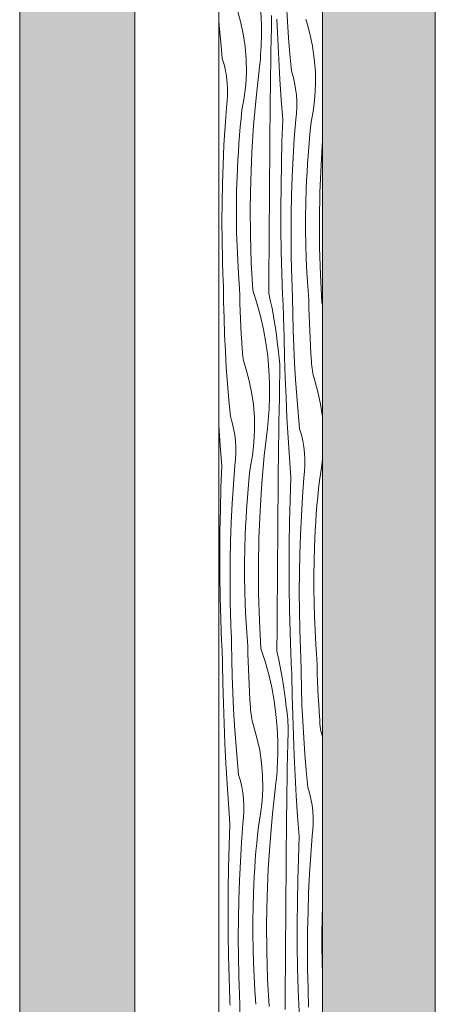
# Model space of a CAD drawing. Header units: millimetres. Extents: x -7814 to 55813, y 465 to 25965.
# Tile 62 of 112: x 43664 to 44386, y 9682 to 11391. Entities that reach past the tile are written whole.
import ezdxf

# ---------------------------------------------------------------- set-up
doc = ezdxf.new("R2010")
doc.units = ezdxf.units.MM
doc.layers.add('2D Drafting - General2', color=251, linetype='Continuous', lineweight=15)
doc.layers.add('2D Drafting - General81', color=251, linetype='Continuous', lineweight=20)

# ---------------------------------------------------------------- blocks, each defined once
blk = doc.blocks.new('*X22')
at = {"layer": '2D Drafting - General81', "linetype": 'Continuous'}
for p, q in [((-54687.1, 59640.3), (-54688.8, 59668.8)), ((-54768.2, 59640.4), (-54774.2, 59661.8)), ((-54733.3, 59657.4), (-54732.2, 59633.9)), ((-54714.8, 59629.8), (-54714.4, 59650.7)), ((-54805.2, 59632.9), (-54805.8, 59642.6)), ((-54802.8, 59604.4), (-54805.2, 59632.9)), ((-54763.5, 59618.8), (-54768.2, 59640.4)), ((-54732.2, 59633.9), (-54732.1, 59610.4)), ((-54715.2, 59608.9), (-54714.8, 59629.8)), ((-54703.7, 59609.1), (-54705.1, 59644)), ((-54685.1, 59611.7), (-54687.1, 59640.3)), ((-54654.1, 59640.6), (-54655.3, 59644.4)), ((-54648.1, 59619.3), (-54654.1, 59640.6)), ((-54760.3, 59596.8), (-54763.5, 59618.8)), ((-54643.5, 59597.6), (-54648.1, 59619.3)), ((-54800.1, 59576), (-54802.8, 59604.4)), ((-54758.5, 59574.7), (-54760.3, 59596.8)), ((-54732.9, 59589.8), (-54732.6, 59596.6)), ((-54732.6, 59596.6), (-54732.3, 59603.5)), ((-54732.3, 59603.5), (-54732.1, 59610.4)), ((-54715.6, 59588), (-54715.2, 59608.9)), ((-54701.9, 59574.2), (-54703.7, 59609.1)), ((-54682.7, 59583.3), (-54685.1, 59611.7)), ((-54640.3, 59575.6), (-54643.5, 59597.6)), ((-54733.9, 59576.1), (-54733.4, 59582.9)), ((-54733.4, 59582.9), (-54732.9, 59589.8)), ((-54715.9, 59567.2), (-54715.6, 59588)), ((-54680, 59554.8), (-54682.7, 59583.3)), ((-54797, 59565.7), (-54800.1, 59576)), ((-54794.6, 59555.3), (-54797, 59565.7)), ((-54758.2, 59552.5), (-54758.5, 59574.7)), ((-54736.1, 59555.6), (-54735.2, 59562.4)), ((-54735.2, 59562.4), (-54734.5, 59569.2)), ((-54734.5, 59569.2), (-54733.9, 59576.1)), ((-54716.2, 59546.3), (-54715.9, 59567.2)), ((-54699.9, 59539.4), (-54701.9, 59574.2)), ((-54638.5, 59553.5), (-54640.3, 59575.6)), ((-54792.7, 59544.7), (-54794.6, 59555.3)), ((-54791.5, 59534), (-54792.7, 59544.7)), ((-54759.3, 59530.4), (-54758.2, 59552.5)), ((-54741.4, 59508), (-54736.1, 59555.6)), ((-54716.5, 59525.4), (-54716.2, 59546.3)), ((-54677, 59544.5), (-54680, 59554.8)), ((-54674.5, 59534.1), (-54677, 59544.5)), ((-54638.1, 59531.4), (-54638.5, 59553.5)), ((-54790.8, 59523.3), (-54791.5, 59534)), ((-54761.8, 59508.3), (-54759.3, 59530.4)), ((-54697.6, 59504.6), (-54699.9, 59539.4)), ((-54672.7, 59523.5), (-54674.5, 59534.1)), ((-54639.2, 59509.2), (-54638.1, 59531.4)), ((-54791.4, 59501.9), (-54790.8, 59512.6)), ((-54790.8, 59512.6), (-54790.8, 59523.3)), ((-54716.8, 59504.5), (-54716.5, 59525.4)), ((-54671.4, 59512.9), (-54672.7, 59523.5)), ((-54670.8, 59502.2), (-54671.4, 59512.9)), ((-54792.6, 59491.2), (-54791.4, 59501.9)), ((-54765.8, 59486.5), (-54761.8, 59508.3)), ((-54745.6, 59460.4), (-54741.4, 59508)), ((-54717, 59483.6), (-54716.8, 59504.5)), ((-54695, 59469.7), (-54697.6, 59504.6)), ((-54670.7, 59491.4), (-54670.8, 59502.2)), ((-54641.8, 59487.2), (-54639.2, 59509.2)), ((-54795, 59458.3), (-54792.6, 59491.2)), ((-54767.3, 59472.1), (-54765.8, 59486.5)), ((-54717.3, 59444.2), (-54717, 59483.6)), ((-54672.5, 59470.1), (-54671.3, 59480.7)), ((-54671.3, 59480.7), (-54670.7, 59491.4)), ((-54645.7, 59465.3), (-54641.8, 59487.2)), ((-54768.7, 59457.6), (-54767.3, 59472.1)), ((-54748.7, 59412.7), (-54745.6, 59460.4)), ((-54696.5, 59431.6), (-54695, 59469.7)), ((-54675, 59437.1), (-54672.5, 59470.1)), ((-54647.3, 59450.9), (-54645.7, 59465.3)), ((-54797.1, 59425.3), (-54795, 59458.3)), ((-54771.1, 59428.7), (-54770, 59443.2)), ((-54770, 59443.2), (-54768.7, 59457.6)), ((-54717.7, 59404.9), (-54717.3, 59444.2)), ((-54648.7, 59436.5), (-54647.3, 59450.9)), ((-54798.6, 59392.3), (-54797.1, 59425.3)), ((-54772.1, 59414.3), (-54771.1, 59428.7)), ((-54697.5, 59393.5), (-54696.5, 59431.6)), ((-54677, 59404.1), (-54675, 59437.1)), ((-54649.9, 59422), (-54648.7, 59436.5)), ((-54628.6, 59391.5), (-54625.8, 59434.3)), ((-54773, 59399.8), (-54772.1, 59414.3)), ((-54750.6, 59364.9), (-54748.7, 59412.7)), ((-54652.1, 59393.1), (-54651.1, 59407.6)), ((-54651.1, 59407.6), (-54649.9, 59422)), ((-54799.7, 59359.3), (-54798.6, 59392.3)), ((-54773.7, 59385.3), (-54773, 59399.8)), ((-54718, 59365.6), (-54717.7, 59404.9)), ((-54698.1, 59355.3), (-54697.5, 59393.5)), ((-54678.5, 59371.1), (-54677, 59404.1)), ((-54652.9, 59378.6), (-54652.1, 59393.1)), ((-54630.6, 59343.7), (-54628.6, 59391.5)), ((-54774.4, 59370.8), (-54773.7, 59385.3)), ((-54653.7, 59364.1), (-54652.9, 59378.6)), ((-54800.4, 59326.2), (-54799.7, 59359.3)), ((-54775.1, 59346.6), (-54774.4, 59370.8)), ((-54751.5, 59317.1), (-54750.6, 59364.9)), ((-54718.3, 59326.2), (-54718, 59365.6)), ((-54679.7, 59338.1), (-54678.5, 59371.1)), ((-54654.3, 59349.6), (-54653.7, 59364.1)), ((-54775.5, 59322.5), (-54775.1, 59346.6)), ((-54698.4, 59317.2), (-54698.1, 59355.3)), ((-54655, 59325.5), (-54654.3, 59349.6)), ((-54631.4, 59295.9), (-54630.6, 59343.7)), ((-54800.6, 59293.2), (-54800.4, 59326.2)), ((-54775.5, 59298.4), (-54775.5, 59322.5)), ((-54718.6, 59286.9), (-54718.3, 59326.2)), ((-54680.3, 59305.1), (-54679.7, 59338.1)), ((-54655.4, 59301.3), (-54655, 59325.5)), ((-54751.2, 59269.3), (-54751.5, 59317.1)), ((-54698.2, 59279), (-54698.4, 59317.2)), ((-54680.5, 59272), (-54680.3, 59305.1)), ((-54800.4, 59260.1), (-54800.6, 59293.2)), ((-54775.1, 59274.2), (-54775.5, 59298.4)), ((-54655.4, 59277.2), (-54655.4, 59301.3)), ((-54631.1, 59248.1), (-54631.4, 59295.9)), ((-54774.4, 59250.1), (-54775.1, 59274.2)), ((-54718.9, 59247.5), (-54718.6, 59286.9)), ((-54697.6, 59240.9), (-54698.2, 59279)), ((-54680.3, 59239), (-54680.5, 59272)), ((-54655, 59253), (-54655.4, 59277.2)), ((-54799.7, 59227.1), (-54800.4, 59260.1)), ((-54749.8, 59221.5), (-54751.2, 59269.3)), ((-54773.3, 59225.9), (-54774.4, 59250.1)), ((-54719.1, 59208.2), (-54718.9, 59247.5)), ((-54696.6, 59202.7), (-54697.6, 59240.9)), ((-54679.6, 59205.9), (-54680.3, 59239)), ((-54654.3, 59228.9), (-54655, 59253)), ((-54629.7, 59200.3), (-54631.1, 59248.1)), ((-54799.5, 59221.5), (-54799.7, 59227.1)), ((-54799.4, 59216), (-54799.5, 59221.5)), ((-54771.8, 59201.8), (-54773.3, 59225.9)), ((-54747.2, 59173.7), (-54749.8, 59221.5)), ((-54653.2, 59204.8), (-54654.3, 59228.9)), ((-54799.2, 59210.4), (-54799.4, 59216)), ((-54799, 59204.9), (-54799.2, 59210.4)), ((-54798.8, 59199.3), (-54799, 59204.9)), ((-54719.4, 59168.8), (-54719.1, 59208.2)), ((-54695.3, 59164.6), (-54696.6, 59202.7)), ((-54679.5, 59200.4), (-54679.6, 59205.9)), ((-54651.8, 59180.7), (-54653.2, 59204.8)), ((-54798.5, 59193.8), (-54798.8, 59199.3)), ((-54798.3, 59188.2), (-54798.5, 59193.8)), ((-54798.1, 59182.7), (-54798.3, 59188.2)), ((-54770, 59177.8), (-54771.8, 59201.8)), ((-54679.3, 59194.8), (-54679.5, 59200.4)), ((-54679.1, 59189.3), (-54679.3, 59194.8)), ((-54678.9, 59183.7), (-54679.1, 59189.3)), ((-54627.1, 59152.6), (-54629.7, 59200.3)), ((-54797.7, 59154.1), (-54798.1, 59182.7)), ((-54769.8, 59164.4), (-54770, 59177.8)), ((-54747.2, 59173.7), (-54740, 59151.4)), ((-54719.4, 59168.8), (-54716.7, 59156.9)), ((-54678.7, 59178.2), (-54678.9, 59183.7)), ((-54678.5, 59172.6), (-54678.7, 59178.2)), ((-54678.2, 59167.1), (-54678.5, 59172.6)), ((-54650, 59156.6), (-54651.8, 59180.7)), ((-54797, 59125.6), (-54797.7, 59154.1)), ((-54769.4, 59151.1), (-54769.8, 59164.4)), ((-54768.9, 59137.8), (-54769.4, 59151.1)), ((-54740, 59151.4), (-54733.8, 59128.7)), ((-54716.7, 59156.9), (-54714.2, 59144.9)), ((-54695.1, 59159.9), (-54695.3, 59164.6)), ((-54694.9, 59155.2), (-54695.1, 59159.9)), ((-54694.6, 59150.6), (-54694.9, 59155.2)), ((-54678, 59161.5), (-54678.2, 59167.1)), ((-54677.7, 59133), (-54678, 59161.5)), ((-54649.7, 59143.3), (-54650, 59156.6)), ((-54627.1, 59152.6), (-54625.8, 59148.6)), ((-54768.4, 59124.5), (-54768.9, 59137.8)), ((-54714.2, 59144.9), (-54711.9, 59132.8)), ((-54694.4, 59145.9), (-54694.6, 59150.6)), ((-54694.2, 59141.2), (-54694.4, 59145.9)), ((-54694, 59136.5), (-54694.2, 59141.2)), ((-54693.7, 59131.9), (-54694, 59136.5)), ((-54649.3, 59130), (-54649.7, 59143.3)), ((-54796, 59097), (-54797, 59125.6)), ((-54767.8, 59111.2), (-54768.4, 59124.5)), ((-54733.8, 59128.7), (-54728.5, 59105.7)), ((-54711.9, 59132.8), (-54709.7, 59120.7)), ((-54709.7, 59120.7), (-54707.8, 59108.6)), ((-54693.5, 59127.2), (-54693.7, 59131.9)), ((-54692.9, 59092.3), (-54693.5, 59127.2)), ((-54677, 59104.4), (-54677.7, 59133)), ((-54648.9, 59116.6), (-54649.3, 59130)), ((-54767, 59097.9), (-54767.8, 59111.2)), ((-54728.5, 59105.7), (-54724.3, 59082.6)), ((-54707.8, 59108.6), (-54706.1, 59096.5)), ((-54676, 59075.8), (-54677, 59104.4)), ((-54648.3, 59103.3), (-54648.9, 59116.6)), ((-54647.7, 59090), (-54648.3, 59103.3)), ((-54794.7, 59068.4), (-54796, 59097)), ((-54766.2, 59084.6), (-54767, 59097.9)), ((-54765.3, 59071.3), (-54766.2, 59084.6)), ((-54706.1, 59096.5), (-54704.6, 59084.3)), ((-54704.6, 59084.3), (-54703.2, 59072.1)), ((-54692.1, 59057.4), (-54692.9, 59092.3)), ((-54646.9, 59076.7), (-54647.7, 59090)), ((-54793, 59039.9), (-54794.7, 59068.4)), ((-54765.1, 59067.4), (-54765.3, 59071.3)), ((-54764.8, 59063.4), (-54765.1, 59067.4)), ((-54724.3, 59082.6), (-54721.2, 59059.3)), ((-54702.4, 59066.8), (-54703.2, 59072.1)), ((-54701.7, 59061.4), (-54702.4, 59066.8)), ((-54674.6, 59047.3), (-54676, 59075.8)), ((-54646.1, 59063.4), (-54646.9, 59076.7)), ((-54764.3, 59059.5), (-54764.8, 59063.4)), ((-54763.7, 59055.6), (-54764.3, 59059.5)), ((-54763, 59051.7), (-54763.7, 59055.6)), ((-54762.1, 59047.9), (-54763, 59051.7)), ((-54721.2, 59059.3), (-54719, 59035.9)), ((-54701.1, 59056.1), (-54701.7, 59061.4)), ((-54700.7, 59050.7), (-54701.1, 59056.1)), ((-54700.4, 59045.3), (-54700.7, 59050.7)), ((-54690.9, 59022.5), (-54692.1, 59057.4)), ((-54645.2, 59050.1), (-54646.1, 59063.4)), ((-54645, 59046.2), (-54645.2, 59050.1)), ((-54790.9, 59011.4), (-54793, 59039.9)), ((-54761.1, 59044.1), (-54762.1, 59047.9)), ((-54760, 59040.3), (-54761.1, 59044.1)), ((-54754, 59018.9), (-54760, 59040.3)), ((-54719, 59035.9), (-54718, 59012.4)), ((-54700.2, 59040), (-54700.4, 59045.3)), ((-54700.1, 59034.6), (-54700.2, 59040)), ((-54700.1, 59029.2), (-54700.1, 59034.6)), ((-54672.9, 59018.7), (-54674.6, 59047.3)), ((-54644.7, 59042.3), (-54645, 59046.2)), ((-54644.2, 59038.3), (-54644.7, 59042.3)), ((-54643.7, 59034.4), (-54644.2, 59038.3)), ((-54642.9, 59030.6), (-54643.7, 59034.4)), ((-54749.3, 58997.2), (-54754, 59018.9)), ((-54700.6, 59008.3), (-54700.1, 59029.2)), ((-54689.4, 58987.6), (-54690.9, 59022.5)), ((-54670.9, 58990.2), (-54672.9, 59018.7)), ((-54642.1, 59026.7), (-54642.9, 59030.6)), ((-54641.1, 59022.9), (-54642.1, 59026.7)), ((-54639.9, 59019.1), (-54641.1, 59022.9)), ((-54633.9, 58997.8), (-54639.9, 59019.1)), ((-54788.6, 58982.9), (-54790.9, 59011.4)), ((-54718, 59012.4), (-54717.9, 58988.9)), ((-54701, 58987.4), (-54700.6, 59008.3)), ((-54629.3, 58976.1), (-54633.9, 58997.8)), ((-54785.9, 58954.5), (-54788.6, 58982.9)), ((-54746.1, 58975.3), (-54749.3, 58997.2)), ((-54718.4, 58975.1), (-54718.1, 58982)), ((-54718.1, 58982), (-54717.9, 58988.9)), ((-54701.4, 58966.5), (-54701, 58987.4)), ((-54687.7, 58952.7), (-54689.4, 58987.6)), ((-54668.5, 58961.8), (-54670.9, 58990.2)), ((-54744.3, 58953.2), (-54746.1, 58975.3)), ((-54719.2, 58961.4), (-54718.7, 58968.3)), ((-54718.7, 58968.3), (-54718.4, 58975.1)), ((-54701.7, 58945.6), (-54701.4, 58966.5)), ((-54626, 58954.1), (-54629.3, 58976.1)), ((-54782.8, 58944.2), (-54785.9, 58954.5)), ((-54744, 58931), (-54744.3, 58953.2)), ((-54721, 58940.9), (-54720.3, 58947.7)), ((-54720.3, 58947.7), (-54719.7, 58954.5)), ((-54719.7, 58954.5), (-54719.2, 58961.4)), ((-54685.7, 58917.9), (-54687.7, 58952.7)), ((-54665.8, 58933.3), (-54668.5, 58961.8)), ((-54625.8, 58951.6), (-54626, 58954.1)), ((-54805.8, 58939.1), (-54805.8, 58940.5)), ((-54803.5, 58904.2), (-54805.8, 58939.1)), ((-54780.4, 58933.7), (-54782.8, 58944.2)), ((-54778.5, 58923.2), (-54780.4, 58933.7)), ((-54745.1, 58908.9), (-54744, 58931)), ((-54727.2, 58886.5), (-54721.8, 58934)), ((-54721.8, 58934), (-54721, 58940.9)), ((-54702, 58924.8), (-54701.7, 58945.6)), ((-54662.8, 58923), (-54665.8, 58933.3)), ((-54777.3, 58912.5), (-54778.5, 58923.2)), ((-54776.6, 58901.8), (-54777.3, 58912.5)), ((-54702.3, 58903.9), (-54702, 58924.8)), ((-54683.4, 58883), (-54685.7, 58917.9)), ((-54660.3, 58912.6), (-54662.8, 58923)), ((-54658.5, 58902), (-54660.3, 58912.6)), ((-54800.9, 58869.4), (-54803.5, 58904.2)), ((-54776.6, 58891.1), (-54776.6, 58901.8)), ((-54747.6, 58886.8), (-54745.1, 58908.9)), ((-54702.5, 58883), (-54702.3, 58903.9)), ((-54657.2, 58891.4), (-54658.5, 58902)), ((-54778.4, 58869.7), (-54777.2, 58880.4)), ((-54777.2, 58880.4), (-54776.6, 58891.1)), ((-54751.6, 58865), (-54747.6, 58886.8)), ((-54731.4, 58838.9), (-54727.2, 58886.5)), ((-54702.8, 58862.1), (-54702.5, 58883)), ((-54680.8, 58848.2), (-54683.4, 58883)), ((-54656.6, 58880.7), (-54657.2, 58891.4)), ((-54656.5, 58869.9), (-54656.6, 58880.7)), ((-54627.6, 58865.7), (-54625.8, 58880.5)), ((-54802.3, 58831.3), (-54800.9, 58869.4)), ((-54780.8, 58836.8), (-54778.4, 58869.7)), ((-54753.1, 58850.6), (-54751.6, 58865)), ((-54703.1, 58822.7), (-54702.8, 58862.1)), ((-54657.1, 58859.2), (-54656.5, 58869.9)), ((-54631.5, 58843.8), (-54627.6, 58865.7)), ((-54754.5, 58836.1), (-54753.1, 58850.6)), ((-54682.2, 58810.1), (-54680.8, 58848.2)), ((-54660.8, 58815.6), (-54658.3, 58848.6)), ((-54658.3, 58848.6), (-54657.1, 58859.2)), ((-54633, 58829.4), (-54631.5, 58843.8)), ((-54803.3, 58793.1), (-54802.3, 58831.3)), ((-54782.8, 58803.8), (-54780.8, 58836.8)), ((-54755.8, 58821.7), (-54754.5, 58836.1)), ((-54734.5, 58791.2), (-54731.4, 58838.9)), ((-54634.4, 58815), (-54633, 58829.4)), ((-54756.9, 58807.2), (-54755.8, 58821.7)), ((-54703.4, 58783.4), (-54703.1, 58822.7)), ((-54683.3, 58772), (-54682.2, 58810.1)), ((-54662.8, 58782.6), (-54660.8, 58815.6)), ((-54635.7, 58800.5), (-54634.4, 58815)), ((-54804, 58755), (-54803.3, 58793.1)), ((-54784.4, 58770.8), (-54782.8, 58803.8)), ((-54758.8, 58778.3), (-54757.9, 58792.7)), ((-54757.9, 58792.7), (-54756.9, 58807.2)), ((-54636.8, 58786), (-54635.7, 58800.5)), ((-54759.5, 58763.8), (-54758.8, 58778.3)), ((-54736.4, 58743.4), (-54734.5, 58791.2)), ((-54703.8, 58744), (-54703.4, 58783.4)), ((-54664.3, 58749.6), (-54662.8, 58782.6)), ((-54637.8, 58771.6), (-54636.8, 58786)), ((-54785.5, 58737.8), (-54784.4, 58770.8)), ((-54760.1, 58749.3), (-54759.5, 58763.8)), ((-54683.9, 58733.8), (-54683.3, 58772)), ((-54638.7, 58757.1), (-54637.8, 58771.6)), ((-54804.2, 58716.8), (-54804, 58755)), ((-54760.9, 58725.1), (-54760.1, 58749.3)), ((-54737.3, 58695.6), (-54736.4, 58743.4)), ((-54704.1, 58704.7), (-54703.8, 58744)), ((-54665.5, 58716.6), (-54664.3, 58749.6)), ((-54640.1, 58728.1), (-54639.5, 58742.6)), ((-54639.5, 58742.6), (-54638.7, 58757.1)), ((-54786.2, 58704.7), (-54785.5, 58737.8)), ((-54761.2, 58701), (-54760.9, 58725.1)), ((-54684.1, 58695.6), (-54683.9, 58733.8)), ((-54640.8, 58704), (-54640.1, 58728.1)), ((-54804, 58678.7), (-54804.2, 58716.8)), ((-54666.1, 58683.5), (-54665.5, 58716.6)), ((-54786.4, 58671.7), (-54786.2, 58704.7)), ((-54761.2, 58676.8), (-54761.2, 58701)), ((-54737, 58647.8), (-54737.3, 58695.6)), ((-54704.4, 58665.4), (-54704.1, 58704.7)), ((-54684, 58657.5), (-54684.1, 58695.6)), ((-54641.2, 58679.8), (-54640.8, 58704)), ((-54803.5, 58640.5), (-54804, 58678.7)), ((-54760.9, 58652.7), (-54761.2, 58676.8)), ((-54666.3, 58650.5), (-54666.1, 58683.5)), ((-54641.2, 58655.7), (-54641.2, 58679.8)), ((-54786.2, 58638.6), (-54786.4, 58671.7)), ((-54704.7, 58626), (-54704.4, 58665.4)), ((-54683.4, 58619.3), (-54684, 58657.5)), ((-54640.8, 58631.5), (-54641.2, 58655.7)), ((-54802.5, 58602.4), (-54803.5, 58640.5)), ((-54785.5, 58605.6), (-54786.2, 58638.6)), ((-54760.2, 58628.6), (-54760.9, 58652.7)), ((-54735.5, 58600), (-54737, 58647.8)), ((-54666.1, 58617.4), (-54666.3, 58650.5)), ((-54759.1, 58604.4), (-54760.2, 58628.6)), ((-54704.9, 58586.7), (-54704.7, 58626)), ((-54640.1, 58607.4), (-54640.8, 58631.5)), ((-54785.3, 58600), (-54785.5, 58605.6)), ((-54757.6, 58580.3), (-54759.1, 58604.4)), ((-54682.4, 58581.2), (-54683.4, 58619.3)), ((-54665.4, 58584.4), (-54666.1, 58617.4)), ((-54639, 58583.3), (-54640.1, 58607.4)), ((-54801.1, 58564.2), (-54802.5, 58602.4)), ((-54785.2, 58594.5), (-54785.3, 58600)), ((-54785, 58588.9), (-54785.2, 58594.5)), ((-54784.8, 58583.4), (-54785, 58588.9)), ((-54733, 58552.2), (-54735.5, 58600)), ((-54784.6, 58577.8), (-54784.8, 58583.4)), ((-54784.3, 58572.3), (-54784.6, 58577.8)), ((-54784.1, 58566.7), (-54784.3, 58572.3)), ((-54755.8, 58556.2), (-54757.6, 58580.3)), ((-54705.2, 58547.3), (-54704.9, 58586.7)), ((-54681, 58543.1), (-54682.4, 58581.2)), ((-54665.3, 58578.9), (-54665.4, 58584.4)), ((-54665.1, 58573.3), (-54665.3, 58578.9)), ((-54664.9, 58567.8), (-54665.1, 58573.3)), ((-54637.6, 58559.2), (-54639, 58583.3)), ((-54800.9, 58559.6), (-54801.1, 58564.2)), ((-54800.7, 58554.9), (-54800.9, 58559.6)), ((-54800.5, 58550.2), (-54800.7, 58554.9)), ((-54783.9, 58561.2), (-54784.1, 58566.7)), ((-54783.5, 58532.6), (-54783.9, 58561.2)), ((-54755.6, 58542.9), (-54755.8, 58556.2)), ((-54664.7, 58562.2), (-54664.9, 58567.8)), ((-54664.5, 58556.7), (-54664.7, 58562.2)), ((-54664.3, 58551.1), (-54664.5, 58556.7)), ((-54635.8, 58535.1), (-54637.6, 58559.2)), ((-54800.3, 58545.5), (-54800.5, 58550.2)), ((-54800.1, 58540.9), (-54800.3, 58545.5)), ((-54799.8, 58536.2), (-54800.1, 58540.9)), ((-54799.6, 58531.5), (-54799.8, 58536.2)), ((-54755.2, 58529.6), (-54755.6, 58542.9)), ((-54733, 58552.2), (-54725.8, 58529.8)), ((-54705.2, 58547.3), (-54702.5, 58535.4)), ((-54680.8, 58538.4), (-54681, 58543.1)), ((-54680.6, 58533.7), (-54680.8, 58538.4)), ((-54664, 58545.6), (-54664.3, 58551.1)), ((-54663.8, 58540), (-54664, 58545.6)), ((-54663.4, 58511.4), (-54663.8, 58540)), ((-54799.4, 58526.8), (-54799.6, 58531.5)), ((-54798.8, 58491.9), (-54799.4, 58526.8)), ((-54782.8, 58504), (-54783.5, 58532.6)), ((-54754.7, 58516.3), (-54755.2, 58529.6)), ((-54725.8, 58529.8), (-54719.5, 58507.2)), ((-54702.5, 58535.4), (-54700, 58523.3)), ((-54700, 58523.3), (-54697.6, 58511.3)), ((-54680.4, 58529), (-54680.6, 58533.7)), ((-54680.2, 58524.4), (-54680.4, 58529)), ((-54680, 58519.7), (-54680.2, 58524.4)), ((-54679.8, 58515), (-54680, 58519.7)), ((-54635.5, 58521.8), (-54635.8, 58535.1)), ((-54635.1, 58508.4), (-54635.5, 58521.8)), ((-54781.8, 58475.5), (-54782.8, 58504)), ((-54754.2, 58503), (-54754.7, 58516.3)), ((-54753.5, 58489.7), (-54754.2, 58503)), ((-54719.5, 58507.2), (-54714.3, 58484.2)), ((-54697.6, 58511.3), (-54695.5, 58499.2)), ((-54679.5, 58510.3), (-54679.8, 58515)), ((-54679.3, 58505.7), (-54679.5, 58510.3)), ((-54678.7, 58470.8), (-54679.3, 58505.7)), ((-54662.8, 58482.9), (-54663.4, 58511.4)), ((-54634.7, 58495.1), (-54635.1, 58508.4)), ((-54797.9, 58457), (-54798.8, 58491.9)), ((-54752.8, 58476.4), (-54753.5, 58489.7)), ((-54695.5, 58499.2), (-54693.6, 58487.1)), ((-54693.6, 58487.1), (-54691.9, 58474.9)), ((-54634.1, 58481.8), (-54634.7, 58495.1)), ((-54780.5, 58446.9), (-54781.8, 58475.5)), ((-54752, 58463.1), (-54752.8, 58476.4)), ((-54714.3, 58484.2), (-54710.1, 58461.1)), ((-54691.9, 58474.9), (-54690.3, 58462.8)), ((-54677.8, 58435.9), (-54678.7, 58470.8)), ((-54661.7, 58454.3), (-54662.8, 58482.9)), ((-54633.5, 58468.5), (-54634.1, 58481.8)), ((-54632.7, 58455.2), (-54633.5, 58468.5)), ((-54796.8, 58422.1), (-54797.9, 58457)), ((-54751, 58449.8), (-54752, 58463.1)), ((-54710.1, 58461.1), (-54707, 58437.8)), ((-54690.3, 58462.8), (-54689, 58450.6)), ((-54688.2, 58445.3), (-54689, 58450.6)), ((-54660.4, 58425.8), (-54661.7, 58454.3)), ((-54631.9, 58441.9), (-54632.7, 58455.2)), ((-54778.8, 58418.4), (-54780.5, 58446.9)), ((-54750.9, 58445.9), (-54751, 58449.8)), ((-54750.6, 58441.9), (-54750.9, 58445.9)), ((-54750.1, 58438), (-54750.6, 58441.9)), ((-54749.5, 58434.1), (-54750.1, 58438)), ((-54748.8, 58430.2), (-54749.5, 58434.1)), ((-54707, 58437.8), (-54704.8, 58414.4)), ((-54687.5, 58439.9), (-54688.2, 58445.3)), ((-54686.9, 58434.6), (-54687.5, 58439.9)), ((-54686.5, 58429.2), (-54686.9, 58434.6)), ((-54676.7, 58401), (-54677.8, 58435.9)), ((-54631, 58428.6), (-54631.9, 58441.9)), ((-54795.3, 58387.3), (-54796.8, 58422.1)), ((-54776.7, 58389.9), (-54778.8, 58418.4)), ((-54747.9, 58426.4), (-54748.8, 58430.2)), ((-54746.9, 58422.5), (-54747.9, 58426.4)), ((-54745.8, 58418.8), (-54746.9, 58422.5)), ((-54739.8, 58397.4), (-54745.8, 58418.8)), ((-54686.1, 58423.8), (-54686.5, 58429.2)), ((-54685.9, 58418.5), (-54686.1, 58423.8)), ((-54685.9, 58413.1), (-54685.9, 58418.5)), ((-54658.7, 58397.2), (-54660.4, 58425.8)), ((-54630.8, 58424.7), (-54631, 58428.6)), ((-54630.5, 58420.8), (-54630.8, 58424.7)), ((-54630, 58416.8), (-54630.5, 58420.8)), ((-54629.4, 58412.9), (-54630, 58416.8)), ((-54704.8, 58414.4), (-54703.7, 58390.9)), ((-54686.4, 58386.8), (-54685.9, 58407.7)), ((-54685.9, 58407.7), (-54685.9, 58413.1)), ((-54675.2, 58366.1), (-54676.7, 58401)), ((-54628.7, 58409), (-54629.4, 58412.9)), ((-54627.9, 58405.2), (-54628.7, 58409)), ((-54626.9, 58401.4), (-54627.9, 58405.2)), ((-54625.8, 58398), (-54626.9, 58401.4)), ((-54793.6, 58352.4), (-54795.3, 58387.3)), ((-54774.4, 58361.4), (-54776.7, 58389.9)), ((-54735.1, 58375.7), (-54739.8, 58397.4)), ((-54703.7, 58390.9), (-54703.7, 58367.3)), ((-54686.8, 58365.9), (-54686.4, 58386.8)), ((-54656.7, 58368.7), (-54658.7, 58397.2)), ((-54731.9, 58353.8), (-54735.1, 58375.7)), ((-54703.9, 58360.5), (-54703.7, 58367.3)), ((-54687.2, 58345), (-54686.8, 58365.9)), ((-54673.5, 58331.2), (-54675.2, 58366.1)), ((-54654.3, 58340.2), (-54656.7, 58368.7)), ((-54791.6, 58317.5), (-54793.6, 58352.4)), ((-54771.7, 58333), (-54774.4, 58361.4)), ((-54730.1, 58331.7), (-54731.9, 58353.8)), ((-54704.5, 58346.7), (-54704.1, 58353.6)), ((-54704.1, 58353.6), (-54703.9, 58360.5)), ((-54768.6, 58322.7), (-54771.7, 58333)), ((-54729.8, 58309.5), (-54730.1, 58331.7)), ((-54706.1, 58326.2), (-54705.5, 58333)), ((-54705.5, 58333), (-54704.9, 58339.9)), ((-54704.9, 58339.9), (-54704.5, 58346.7)), ((-54687.5, 58324.1), (-54687.2, 58345)), ((-54671.5, 58296.4), (-54673.5, 58331.2)), ((-54651.6, 58311.8), (-54654.3, 58340.2)), ((-54789.2, 58282.7), (-54791.6, 58317.5)), ((-54766.2, 58312.2), (-54768.6, 58322.7)), ((-54707.6, 58312.5), (-54706.8, 58319.4)), ((-54706.8, 58319.4), (-54706.1, 58326.2)), ((-54687.8, 58303.2), (-54687.5, 58324.1)), ((-54764.3, 58301.7), (-54766.2, 58312.2)), ((-54763.1, 58291), (-54764.3, 58301.7)), ((-54730.9, 58287.4), (-54729.8, 58309.5)), ((-54713, 58265), (-54707.6, 58312.5)), ((-54688.1, 58282.4), (-54687.8, 58303.2)), ((-54648.5, 58301.5), (-54651.6, 58311.8)), ((-54646.1, 58291.1), (-54648.5, 58301.5)), ((-54786.7, 58247.9), (-54789.2, 58282.7)), ((-54762.4, 58280.3), (-54763.1, 58291)), ((-54762.4, 58269.6), (-54762.4, 58280.3)), ((-54733.4, 58265.3), (-54730.9, 58287.4)), ((-54688.3, 58261.5), (-54688.1, 58282.4)), ((-54669.2, 58261.5), (-54671.5, 58296.4)), ((-54644.2, 58280.5), (-54646.1, 58291.1)), ((-54643, 58269.8), (-54644.2, 58280.5)), ((-54763, 58258.9), (-54762.4, 58269.6)), ((-54737.4, 58243.5), (-54733.4, 58265.3)), ((-54717.2, 58217.4), (-54713, 58265)), ((-54642.4, 58259.1), (-54643, 58269.8)), ((-54788.1, 58209.8), (-54786.7, 58247.9)), ((-54766.6, 58215.3), (-54764.2, 58248.2)), ((-54764.2, 58248.2), (-54763, 58258.9)), ((-54688.5, 58240.6), (-54688.3, 58261.5)), ((-54666.6, 58226.7), (-54669.2, 58261.5)), ((-54642.9, 58237.7), (-54642.3, 58248.4)), ((-54642.3, 58248.4), (-54642.4, 58259.1)), ((-54740.3, 58214.6), (-54738.9, 58229.1)), ((-54738.9, 58229.1), (-54737.4, 58243.5)), ((-54688.9, 58201.2), (-54688.5, 58240.6)), ((-54644.1, 58227), (-54642.9, 58237.7)), ((-54768.6, 58182.3), (-54766.6, 58215.3)), ((-54741.6, 58200.2), (-54740.3, 58214.6)), ((-54720.3, 58169.7), (-54717.2, 58217.4)), ((-54668, 58188.6), (-54666.6, 58226.7)), ((-54646.5, 58194.1), (-54644.1, 58227)), ((-54789.1, 58171.6), (-54788.1, 58209.8)), ((-54742.7, 58185.7), (-54741.6, 58200.2)), ((-54689.2, 58161.9), (-54688.9, 58201.2)), ((-54770.2, 58149.3), (-54768.6, 58182.3)), ((-54743.7, 58171.2), (-54742.7, 58185.7)), ((-54669.1, 58150.4), (-54668, 58188.6)), ((-54648.6, 58161.1), (-54646.5, 58194.1)), ((-54789.8, 58133.5), (-54789.1, 58171.6)), ((-54744.6, 58156.7), (-54743.7, 58171.2)), ((-54722.2, 58121.9), (-54720.3, 58169.7)), ((-54689.6, 58122.5), (-54689.2, 58161.9)), ((-54650.1, 58128.1), (-54648.6, 58161.1)), ((-54771.3, 58116.2), (-54770.2, 58149.3)), ((-54745.3, 58142.3), (-54744.6, 58156.7)), ((-54669.7, 58112.3), (-54669.1, 58150.4)), ((-54790, 58095.3), (-54789.8, 58133.5)), ((-54746.7, 58103.6), (-54745.9, 58127.8)), ((-54745.9, 58127.8), (-54745.3, 58142.3)), ((-54651.2, 58095.1), (-54650.1, 58128.1)), ((-54772, 58083.2), (-54771.3, 58116.2)), ((-54723, 58074.1), (-54722.2, 58121.9)), ((-54689.9, 58083.2), (-54689.6, 58122.5)), ((-54669.9, 58074.1), (-54669.7, 58112.3)), ((-54789.8, 58057.2), (-54790, 58095.3)), ((-54747, 58079.5), (-54746.7, 58103.6)), ((-54651.9, 58062), (-54651.2, 58095.1)), ((-54626.6, 58082.5), (-54625.9, 58106.6)), ((-54625.9, 58106.6), (-54625.8, 58107.1)), ((-54772.2, 58050.2), (-54772, 58083.2)), ((-54747, 58055.3), (-54747, 58079.5)), ((-54690.2, 58043.8), (-54689.9, 58083.2)), ((-54627, 58058.3), (-54626.6, 58082.5)), ((-54722.7, 58026.3), (-54723, 58074.1)), ((-54669.8, 58036), (-54669.9, 58074.1)), ((-54652.1, 58029), (-54651.9, 58062)), ((-54627, 58034.2), (-54627, 58058.3)), ((-54789.3, 58019), (-54789.8, 58057.2)), ((-54772, 58017.1), (-54772.2, 58050.2)), ((-54746.7, 58031.2), (-54747, 58055.3)), ((-54690.4, 58004.5), (-54690.2, 58043.8)), ((-54745.9, 58007), (-54746.7, 58031.2)), ((-54721.3, 57978.5), (-54722.7, 58026.3)), ((-54669.2, 57997.8), (-54669.8, 58036)), ((-54651.9, 57995.9), (-54652.1, 58029)), ((-54626.6, 58010), (-54627, 58034.2)), ((-54788.3, 57980.9), (-54789.3, 58019)), ((-54771.3, 57984.1), (-54772, 58017.1)), ((-54744.9, 57982.9), (-54745.9, 58007)), ((-54625.9, 57985.9), (-54626.6, 58010)), ((-54690.7, 57965.2), (-54690.4, 58004.5)), ((-54668.2, 57959.7), (-54669.2, 57997.8)), ((-54651.2, 57962.9), (-54651.9, 57995.9)), ((-54786.9, 57942.7), (-54788.3, 57980.9)), ((-54771.1, 57978.5), (-54771.3, 57984.1)), ((-54770.9, 57973), (-54771.1, 57978.5)), ((-54770.8, 57967.4), (-54770.9, 57973)), ((-54743.4, 57958.8), (-54744.9, 57982.9)), ((-54718.8, 57930.7), (-54721.3, 57978.5)), ((-54625.8, 57985.1), (-54625.9, 57985.9)), ((-54770.6, 57961.9), (-54770.8, 57967.4)), ((-54770.3, 57956.3), (-54770.6, 57961.9)), ((-54770.1, 57950.8), (-54770.3, 57956.3)), ((-54741.6, 57934.7), (-54743.4, 57958.8)), ((-54691, 57925.8), (-54690.7, 57965.2)), ((-54666.8, 57921.6), (-54668.2, 57959.7)), ((-54651, 57957.3), (-54651.2, 57962.9)), ((-54650.9, 57951.8), (-54651, 57957.3)), ((-54786.7, 57938.1), (-54786.9, 57942.7)), ((-54786.5, 57933.4), (-54786.7, 57938.1)), ((-54769.9, 57945.2), (-54770.1, 57950.8)), ((-54769.6, 57939.7), (-54769.9, 57945.2)), ((-54769.3, 57911.1), (-54769.6, 57939.7)), ((-54650.7, 57946.3), (-54650.9, 57951.8)), ((-54650.5, 57940.7), (-54650.7, 57946.3)), ((-54650.3, 57935.2), (-54650.5, 57940.7)), ((-54650.1, 57929.6), (-54650.3, 57935.2))]:
    blk.add_line(p, q, dxfattribs=at)
blk = doc.blocks.new('Wype_nienie_25')
at = {"layer": '2D Drafting - General2', "linetype": 'Continuous'}
for p, q in [((-54805.8, 67937), (-54805.8, 53283.6)), ((-54625.8, 53283.6), (-54625.8, 67937))]:
    blk.add_line(p, q, dxfattribs=at)
at = {"layer": '2D Drafting - General81', "linetype": 'Continuous'}
blk.add_blockref('*X22', (0, 0), dxfattribs=at)

msp = doc.modelspace()

# ---------------------------------------------------------------- hatches: boundary and pattern name
at = {"layer": '2D Drafting - General81', "linetype": 'Continuous'}
h = msp.add_hatch(dxfattribs=at)
h.set_pattern_fill('SOLID___DASHED', color=256, style=0, pattern_type=2)
h.set_pattern_definition([(45, (98815.82, -48252.71), (-70.71068, 70.71068), []), (45, (98780.46, -48217.35), (-70.71068, 70.71068), [75, -25])])
h.paths.add_polyline_path([(44189.97, 5030.87), (44385.52, 5030.87), (44385.52, 19684.29), (44189.97, 19684.29)], flags=0)
h = msp.add_hatch(dxfattribs=at)
h.set_pattern_fill('BETON', color=256, style=0, pattern_type=2)
h.set_pattern_definition([(45, (98815.82, -48252.71), (-70.71068, 70.71068), [75, -25]), (45, (98815.82, -48182), (-70.71068, 70.71068), [75, -25])])
h.paths.add_polyline_path([(43664.2, 18321.65), (43864.2, 18321.65), (43864.2, 6351.65), (43664.2, 6351.65)], flags=0)

# ---------------------------------------------------------------- linework, layer by layer
at = {"layer": '2D Drafting - General2', "linetype": 'Continuous', "flags": 128}
for points in [[(44189.97, 5030.87), (44385.52, 5030.87), (44385.52, 19684.29), (44189.97, 19684.29)], [(43664.2, 18321.65), (43864.2, 18321.65), (43864.2, 6351.65), (43664.2, 6351.65)]]:
    msp.add_lwpolyline(points, close=True, dxfattribs=at)

# ---------------------------------------------------------------- block references
at = {"layer": '2D Drafting - General81', "linetype": 'Continuous'}
msp.add_blockref('Wype_nienie_25', (98815.82, -48252.71), dxfattribs=at)

doc.saveas('drawing.dxf')
